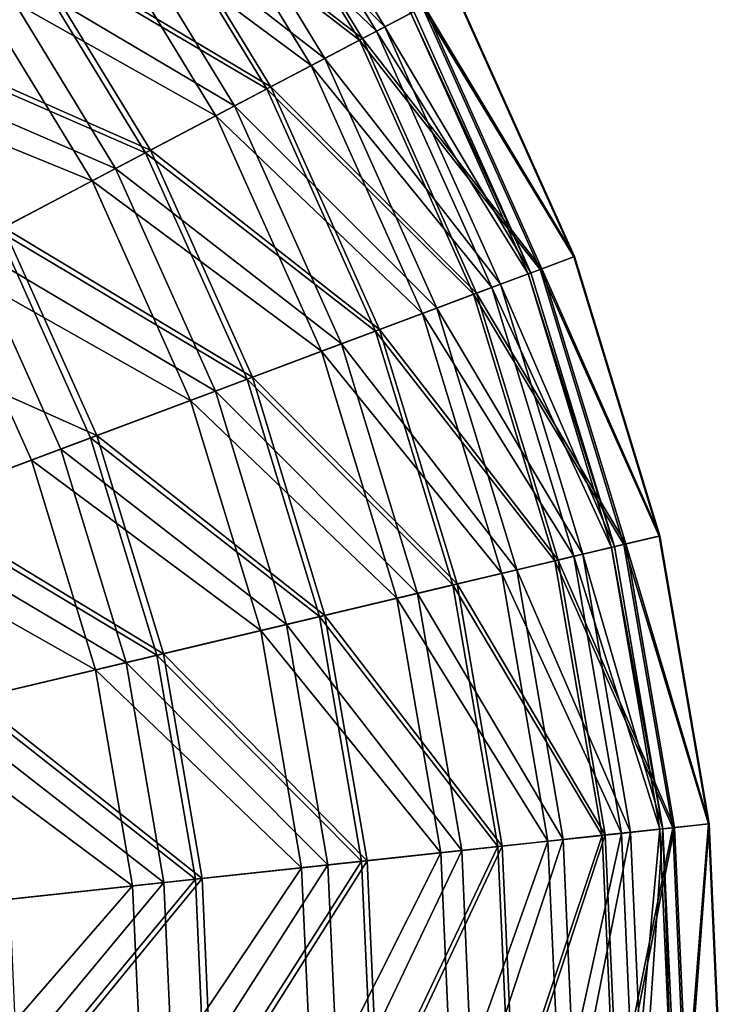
# Model space of a CAD drawing. Header units: millimetres. Extents: x 0 to 178, y -223 to 0.
# Tile 201 of 217: x 152 to 178, y -132 to -94. Entities that reach past the tile are written whole.
import ezdxf

# ---------------------------------------------------------------- set-up
doc = ezdxf.new("R2010")
doc.units = ezdxf.units.MM
doc.header["$LTSCALE"] = 25.4
doc.layers.get('0').update_dxf_attribs({"true_color": 0xff5454})

# ---------------------------------------------------------------- blocks, each defined once
blk = doc.blocks.new('VETRO-I-9132.STL#1')
at = {"color": 35, "true_color": 0x816c61}
mesh = blk.add_polyface(dxfattribs=at)
corners = [(166.637, 149.225, -263.582), (155.961, 152.418, -254.588), (161.416, 145.575, -254.588), (160.684, 156.694, -263.582)]
mesh.append_faces([[corners[k] for k in face] for face in [(0, 1, 2), (1, 0, 3)]], dxfattribs={"vtx0": -1, "color": 35})
mesh = blk.add_polyface(dxfattribs=at)
corners = [(174.065, 154.418, -337.843), (182.038, 146.558, -327.163), (179.627, 145.29, -337.843), (176.297, 155.978, -327.163)]
mesh.append_faces([[corners[k] for k in face] for face in [(0, 1, 2), (1, 0, 3)]], dxfattribs={"vtx0": -1, "color": 35})
mesh = blk.add_polyface(dxfattribs=at)
corners = [(182.104, 146.593, -294.266), (174.166, 154.488, -283.574), (179.736, 145.347, -283.574), (176.358, 156.021, -294.266)]
mesh.append_faces([[corners[k] for k in face] for face in [(0, 1, 2), (1, 0, 3)]], dxfattribs={"vtx0": -1, "color": 35})
mesh = blk.add_polyface(dxfattribs=at)
corners = [(181.6, 146.328, -316.916), (174.673, 154.842, -327.756), (180.283, 145.635, -327.756), (175.892, 155.695, -316.916)]
mesh.append_faces([[corners[k] for k in face] for face in [(0, 1, 2), (1, 0, 3)]], dxfattribs={"vtx0": -1, "color": 35})
mesh = blk.add_polyface(dxfattribs=at)
corners = [(174.963, 155.046, -295.104), (181.705, 146.383, -305.974), (180.598, 145.8, -295.104), (175.989, 155.763, -305.974)]
mesh.append_faces([[corners[k] for k in face] for face in [(0, 1, 2), (1, 0, 3)]], dxfattribs={"vtx0": -1, "color": 35})
mesh = blk.add_polyface(dxfattribs=at)
corners = [(172.831, 153.555, -284.476), (180.598, 145.8, -295.104), (178.295, 144.588, -284.476), (174.963, 155.046, -295.104)]
mesh.append_faces([[corners[k] for k in face] for face in [(0, 1, 2), (1, 0, 3)]], dxfattribs={"vtx0": -1, "color": 35})
mesh = blk.add_polyface(dxfattribs=at)
corners = [(180.283, 145.635, -327.756), (172.351, 153.22, -338.325), (177.777, 144.316, -338.325), (174.673, 154.842, -327.756)]
mesh.append_faces([[corners[k] for k in face] for face in [(0, 1, 2), (1, 0, 3)]], dxfattribs={"vtx0": -1, "color": 35})
mesh = blk.add_polyface(dxfattribs=at)
corners = [(170.77, 152.114, -348.105), (179.627, 145.29, -337.843), (176.07, 143.417, -348.105), (174.065, 154.418, -337.843)]
mesh.append_faces([[corners[k] for k in face] for face in [(0, 1, 2), (1, 0, 3)]], dxfattribs={"vtx0": -1, "color": 35})
mesh = blk.add_polyface(dxfattribs=at)
corners = [(179.736, 145.347, -283.574), (170.909, 152.211, -273.293), (176.22, 143.496, -273.293), (174.166, 154.488, -283.574)]
mesh.append_faces([[corners[k] for k in face] for face in [(0, 1, 2), (1, 0, 3)]], dxfattribs={"vtx0": -1, "color": 35})
mesh = blk.add_polyface(dxfattribs=at)
corners = [(169.625, 151.314, -274.257), (178.295, 144.588, -284.476), (174.833, 142.767, -274.257), (172.831, 153.555, -284.476)]
mesh.append_faces([[corners[k] for k in face] for face in [(0, 1, 2), (1, 0, 3)]], dxfattribs={"vtx0": -1, "color": 35})
mesh = blk.add_polyface(dxfattribs=at)
corners = [(177.777, 144.316, -338.325), (168.964, 150.851, -348.456), (174.119, 142.391, -348.456), (172.351, 153.22, -338.325)]
mesh.append_faces([[corners[k] for k in face] for face in [(0, 1, 2), (1, 0, 3)]], dxfattribs={"vtx0": -1, "color": 35})
mesh = blk.add_polyface(dxfattribs=at)
corners = [(166.462, 149.102, -357.793), (176.07, 143.417, -348.105), (171.418, 140.969, -357.793), (170.77, 152.114, -348.105)]
mesh.append_faces([[corners[k] for k in face] for face in [(0, 1, 2), (1, 0, 3)]], dxfattribs={"vtx0": -1, "color": 35})
mesh = blk.add_polyface(dxfattribs=at)
corners = [(176.22, 143.496, -273.293), (166.637, 149.225, -263.582), (171.608, 141.069, -263.582), (170.909, 152.211, -273.293)]
mesh.append_faces([[corners[k] for k in face] for face in [(0, 1, 2), (1, 0, 3)]], dxfattribs={"vtx0": -1, "color": 35})
mesh = blk.add_polyface(dxfattribs=at)
corners = [(165.396, 148.357, -264.609), (174.833, 142.767, -274.257), (170.267, 140.363, -264.609), (169.625, 151.314, -274.257)]
mesh.append_faces([[corners[k] for k in face] for face in [(0, 1, 2), (1, 0, 3)]], dxfattribs={"vtx0": -1, "color": 35})
mesh = blk.add_polyface(dxfattribs=at)
corners = [(174.119, 142.391, -348.456), (164.564, 147.775, -357.99), (169.369, 139.89, -357.99), (168.964, 150.851, -348.456)]
mesh.append_faces([[corners[k] for k in face] for face in [(0, 1, 2), (1, 0, 3)]], dxfattribs={"vtx0": -1, "color": 35})
mesh = blk.add_polyface(dxfattribs=at)
corners = [(161.207, 145.429, -366.758), (171.418, 140.969, -357.793), (165.745, 137.983, -366.758), (166.462, 149.102, -357.793)]
mesh.append_faces([[corners[k] for k in face] for face in [(0, 1, 2), (1, 0, 3)]], dxfattribs={"vtx0": -1, "color": 35})
mesh = blk.add_polyface(dxfattribs=at)
corners = [(171.608, 141.069, -263.582), (161.416, 145.575, -254.588), (165.97, 138.102, -254.588), (166.637, 149.225, -263.582)]
mesh.append_faces([[corners[k] for k in face] for face in [(0, 1, 2), (1, 0, 3)]], dxfattribs={"vtx0": -1, "color": 35})
mesh = blk.add_polyface(dxfattribs=at)
corners = [(160.21, 144.732, -255.681), (170.267, 140.363, -264.609), (164.668, 137.416, -255.681), (165.396, 148.357, -264.609)]
mesh.append_faces([[corners[k] for k in face] for face in [(0, 1, 2), (1, 0, 3)]], dxfattribs={"vtx0": -1, "color": 35})
mesh = blk.add_polyface(dxfattribs=at)
corners = [(169.369, 139.89, -357.99), (159.22, 144.04, -366.778), (163.599, 136.854, -366.778), (164.564, 147.775, -357.99)]
mesh.append_faces([[corners[k] for k in face] for face in [(0, 1, 2), (1, 0, 3)]], dxfattribs={"vtx0": -1, "color": 35})
mesh = blk.add_polyface(dxfattribs=at)
corners = [(182.038, 146.558, -327.163), (187.849, 136.979, -316.228), (186.552, 136.493, -327.163), (183.263, 147.203, -316.228)]
mesh.append_faces([[corners[k] for k in face] for face in [(0, 1, 2), (1, 0, 3)]], dxfattribs={"vtx0": -1, "color": 35})
mesh = blk.add_polyface(dxfattribs=at)
corners = [(187.872, 136.988, -305.207), (182.104, 146.593, -294.266), (186.622, 136.519, -294.266), (183.285, 147.215, -305.207)]
mesh.append_faces([[corners[k] for k in face] for face in [(0, 1, 2), (1, 0, 3)]], dxfattribs={"vtx0": -1, "color": 35})
mesh = blk.add_polyface(dxfattribs=at)
corners = [(183.263, 147.203, -316.228), (187.872, 136.988, -305.207), (187.849, 136.979, -316.228), (183.285, 147.215, -305.207)]
mesh.append_faces([[corners[k] for k in face] for face in [(0, 1, 2), (1, 0, 3)]], dxfattribs={"vtx0": -1, "color": 35})
mesh = blk.add_polyface(dxfattribs=at)
corners = [(186.622, 136.519, -294.266), (179.736, 145.347, -283.574), (184.117, 135.58, -283.574), (182.104, 146.593, -294.266)]
mesh.append_faces([[corners[k] for k in face] for face in [(0, 1, 2), (1, 0, 3)]], dxfattribs={"vtx0": -1, "color": 35})
mesh = blk.add_polyface(dxfattribs=at)
corners = [(179.627, 145.29, -337.843), (186.552, 136.493, -327.163), (184.002, 135.537, -337.843), (182.038, 146.558, -327.163)]
mesh.append_faces([[corners[k] for k in face] for face in [(0, 1, 2), (1, 0, 3)]], dxfattribs={"vtx0": -1, "color": 35})
mesh = blk.add_polyface(dxfattribs=at)
corners = [(186.089, 136.319, -316.916), (180.283, 145.635, -327.756), (184.696, 135.797, -327.756), (181.6, 146.328, -316.916)]
mesh.append_faces([[corners[k] for k in face] for face in [(0, 1, 2), (1, 0, 3)]], dxfattribs={"vtx0": -1, "color": 35})
mesh = blk.add_polyface(dxfattribs=at)
corners = [(180.598, 145.8, -295.104), (186.2, 136.361, -305.974), (185.029, 135.922, -295.104), (181.705, 146.383, -305.974)]
mesh.append_faces([[corners[k] for k in face] for face in [(0, 1, 2), (1, 0, 3)]], dxfattribs={"vtx0": -1, "color": 35})
mesh = blk.add_polyface(dxfattribs=at)
corners = [(186.2, 136.361, -305.974), (181.6, 146.328, -316.916), (186.089, 136.319, -316.916), (181.705, 146.383, -305.974)]
mesh.append_faces([[corners[k] for k in face] for face in [(0, 1, 2), (1, 0, 3)]], dxfattribs={"vtx0": -1, "color": 35})
mesh = blk.add_polyface(dxfattribs=at)
corners = [(184.696, 135.797, -327.756), (177.777, 144.316, -338.325), (182.044, 134.802, -338.325), (180.283, 145.635, -327.756)]
mesh.append_faces([[corners[k] for k in face] for face in [(0, 1, 2), (1, 0, 3)]], dxfattribs={"vtx0": -1, "color": 35})
mesh = blk.add_polyface(dxfattribs=at)
corners = [(178.295, 144.588, -284.476), (185.029, 135.922, -295.104), (182.592, 135.008, -284.476), (180.598, 145.8, -295.104)]
mesh.append_faces([[corners[k] for k in face] for face in [(0, 1, 2), (1, 0, 3)]], dxfattribs={"vtx0": -1, "color": 35})
mesh = blk.add_polyface(dxfattribs=at)
corners = [(176.07, 143.417, -348.105), (184.002, 135.537, -337.843), (180.238, 134.125, -348.105), (179.627, 145.29, -337.843)]
mesh.append_faces([[corners[k] for k in face] for face in [(0, 1, 2), (1, 0, 3)]], dxfattribs={"vtx0": -1, "color": 35})
mesh = blk.add_polyface(dxfattribs=at)
corners = [(184.117, 135.58, -283.574), (176.22, 143.496, -273.293), (180.397, 134.184, -273.293), (179.736, 145.347, -283.574)]
mesh.append_faces([[corners[k] for k in face] for face in [(0, 1, 2), (1, 0, 3)]], dxfattribs={"vtx0": -1, "color": 35})
mesh = blk.add_polyface(dxfattribs=at)
corners = [(174.833, 142.767, -274.257), (182.592, 135.008, -284.476), (178.929, 133.634, -274.257), (178.295, 144.588, -284.476)]
mesh.append_faces([[corners[k] for k in face] for face in [(0, 1, 2), (1, 0, 3)]], dxfattribs={"vtx0": -1, "color": 35})
mesh = blk.add_polyface(dxfattribs=at)
corners = [(182.044, 134.802, -338.325), (174.119, 142.391, -348.456), (178.174, 133.351, -348.456), (177.777, 144.316, -338.325)]
mesh.append_faces([[corners[k] for k in face] for face in [(0, 1, 2), (1, 0, 3)]], dxfattribs={"vtx0": -1, "color": 35})
mesh = blk.add_polyface(dxfattribs=at)
corners = [(171.418, 140.969, -357.793), (180.238, 134.125, -348.105), (175.316, 132.279, -357.793), (176.07, 143.417, -348.105)]
mesh.append_faces([[corners[k] for k in face] for face in [(0, 1, 2), (1, 0, 3)]], dxfattribs={"vtx0": -1, "color": 35})
mesh = blk.add_polyface(dxfattribs=at)
corners = [(180.397, 134.184, -273.293), (171.608, 141.069, -263.582), (175.516, 132.354, -263.582), (176.22, 143.496, -273.293)]
mesh.append_faces([[corners[k] for k in face] for face in [(0, 1, 2), (1, 0, 3)]], dxfattribs={"vtx0": -1, "color": 35})
mesh = blk.add_polyface(dxfattribs=at)
corners = [(170.267, 140.363, -264.609), (178.929, 133.634, -274.257), (174.098, 131.822, -264.609), (174.833, 142.767, -274.257)]
mesh.append_faces([[corners[k] for k in face] for face in [(0, 1, 2), (1, 0, 3)]], dxfattribs={"vtx0": -1, "color": 35})
mesh = blk.add_polyface(dxfattribs=at)
corners = [(178.174, 133.351, -348.456), (169.369, 139.89, -357.99), (173.147, 131.466, -357.99), (174.119, 142.391, -348.456)]
mesh.append_faces([[corners[k] for k in face] for face in [(0, 1, 2), (1, 0, 3)]], dxfattribs={"vtx0": -1, "color": 35})
mesh = blk.add_polyface(dxfattribs=at)
corners = [(165.745, 137.983, -366.758), (175.316, 132.279, -357.793), (169.313, 130.028, -366.758), (171.418, 140.969, -357.793)]
mesh.append_faces([[corners[k] for k in face] for face in [(0, 1, 2), (1, 0, 3)]], dxfattribs={"vtx0": -1, "color": 35})
mesh = blk.add_polyface(dxfattribs=at)
corners = [(175.516, 132.354, -263.582), (165.97, 138.102, -254.588), (169.551, 130.117, -254.588), (171.608, 141.069, -263.582)]
mesh.append_faces([[corners[k] for k in face] for face in [(0, 1, 2), (1, 0, 3)]], dxfattribs={"vtx0": -1, "color": 35})
mesh = blk.add_polyface(dxfattribs=at)
corners = [(164.668, 137.416, -255.681), (174.098, 131.822, -264.609), (168.174, 129.6, -255.681), (170.267, 140.363, -264.609)]
mesh.append_faces([[corners[k] for k in face] for face in [(0, 1, 2), (1, 0, 3)]], dxfattribs={"vtx0": -1, "color": 35})
mesh = blk.add_polyface(dxfattribs=at)
corners = [(173.147, 131.466, -357.99), (163.599, 136.854, -366.778), (167.043, 129.176, -366.778), (169.369, 139.89, -357.99)]
mesh.append_faces([[corners[k] for k in face] for face in [(0, 1, 2), (1, 0, 3)]], dxfattribs={"vtx0": -1, "color": 35})
mesh = blk.add_polyface(dxfattribs=at)
corners = [(165.745, 137.983, -366.758), (162.32, 127.405, -374.863), (159.135, 134.505, -374.863), (169.313, 130.028, -366.758)]
mesh.append_faces([[corners[k] for k in face] for face in [(0, 1, 2), (1, 0, 3)]], dxfattribs={"vtx0": -1, "color": 35})
mesh = blk.add_polyface(dxfattribs=at)
corners = [(169.551, 130.117, -254.588), (159.393, 134.641, -246.448), (162.593, 127.507, -246.448), (165.97, 138.102, -254.588)]
mesh.append_faces([[corners[k] for k in face] for face in [(0, 1, 2), (1, 0, 3)]], dxfattribs={"vtx0": -1, "color": 35})
mesh = blk.add_polyface(dxfattribs=at)
corners = [(164.668, 137.416, -255.681), (161.25, 127.004, -247.617), (158.124, 133.972, -247.617), (168.174, 129.6, -255.681)]
mesh.append_faces([[corners[k] for k in face] for face in [(0, 1, 2), (1, 0, 3)]], dxfattribs={"vtx0": -1, "color": 35})
mesh = blk.add_polyface(dxfattribs=at)
corners = [(159.956, 126.519, -374.68), (163.599, 136.854, -366.778), (156.902, 133.329, -374.68), (167.043, 129.176, -366.778)]
mesh.append_faces([[corners[k] for k in face] for face in [(0, 1, 2), (1, 0, 3)]], dxfattribs={"vtx0": -1, "color": 35})
mesh = blk.add_polyface(dxfattribs=at)
corners = [(186.552, 136.493, -327.163), (191.117, 126.261, -316.228), (189.77, 125.941, -327.163), (187.849, 136.979, -316.228)]
mesh.append_faces([[corners[k] for k in face] for face in [(0, 1, 2), (1, 0, 3)]], dxfattribs={"vtx0": -1, "color": 35})
mesh = blk.add_polyface(dxfattribs=at)
corners = [(191.141, 126.267, -305.207), (186.622, 136.519, -294.266), (189.842, 125.958, -294.266), (187.872, 136.988, -305.207)]
mesh.append_faces([[corners[k] for k in face] for face in [(0, 1, 2), (1, 0, 3)]], dxfattribs={"vtx0": -1, "color": 35})
mesh = blk.add_polyface(dxfattribs=at)
corners = [(187.849, 136.979, -316.228), (191.141, 126.267, -305.207), (191.117, 126.261, -316.228), (187.872, 136.988, -305.207)]
mesh.append_faces([[corners[k] for k in face] for face in [(0, 1, 2), (1, 0, 3)]], dxfattribs={"vtx0": -1, "color": 35})
mesh = blk.add_polyface(dxfattribs=at)
corners = [(184.002, 135.537, -337.843), (189.77, 125.941, -327.163), (187.12, 125.312, -337.843), (186.552, 136.493, -327.163)]
mesh.append_faces([[corners[k] for k in face] for face in [(0, 1, 2), (1, 0, 3)]], dxfattribs={"vtx0": -1, "color": 35})
mesh = blk.add_polyface(dxfattribs=at)
corners = [(189.842, 125.958, -294.266), (184.117, 135.58, -283.574), (187.24, 125.34, -283.574), (186.622, 136.519, -294.266)]
mesh.append_faces([[corners[k] for k in face] for face in [(0, 1, 2), (1, 0, 3)]], dxfattribs={"vtx0": -1, "color": 35})
mesh = blk.add_polyface(dxfattribs=at)
corners = [(189.288, 125.827, -316.916), (184.696, 135.797, -327.756), (187.841, 125.483, -327.756), (186.089, 136.319, -316.916)]
mesh.append_faces([[corners[k] for k in face] for face in [(0, 1, 2), (1, 0, 3)]], dxfattribs={"vtx0": -1, "color": 35})
mesh = blk.add_polyface(dxfattribs=at)
corners = [(185.029, 135.922, -295.104), (189.404, 125.854, -305.974), (188.186, 125.565, -295.104), (186.2, 136.361, -305.974)]
mesh.append_faces([[corners[k] for k in face] for face in [(0, 1, 2), (1, 0, 3)]], dxfattribs={"vtx0": -1, "color": 35})
mesh = blk.add_polyface(dxfattribs=at)
corners = [(189.404, 125.854, -305.974), (186.089, 136.319, -316.916), (189.288, 125.827, -316.916), (186.2, 136.361, -305.974)]
mesh.append_faces([[corners[k] for k in face] for face in [(0, 1, 2), (1, 0, 3)]], dxfattribs={"vtx0": -1, "color": 35})
mesh = blk.add_polyface(dxfattribs=at)
corners = [(187.841, 125.483, -327.756), (182.044, 134.802, -338.325), (185.085, 124.829, -338.325), (184.696, 135.797, -327.756)]
mesh.append_faces([[corners[k] for k in face] for face in [(0, 1, 2), (1, 0, 3)]], dxfattribs={"vtx0": -1, "color": 35})
mesh = blk.add_polyface(dxfattribs=at)
corners = [(182.592, 135.008, -284.476), (188.186, 125.565, -295.104), (185.655, 124.964, -284.476), (185.029, 135.922, -295.104)]
mesh.append_faces([[corners[k] for k in face] for face in [(0, 1, 2), (1, 0, 3)]], dxfattribs={"vtx0": -1, "color": 35})
mesh = blk.add_polyface(dxfattribs=at)
corners = [(180.238, 134.125, -348.105), (187.12, 125.312, -337.843), (183.208, 124.383, -348.105), (184.002, 135.537, -337.843)]
mesh.append_faces([[corners[k] for k in face] for face in [(0, 1, 2), (1, 0, 3)]], dxfattribs={"vtx0": -1, "color": 35})
mesh = blk.add_polyface(dxfattribs=at)
corners = [(187.24, 125.34, -283.574), (180.397, 134.184, -273.293), (183.373, 124.422, -273.293), (184.117, 135.58, -283.574)]
mesh.append_faces([[corners[k] for k in face] for face in [(0, 1, 2), (1, 0, 3)]], dxfattribs={"vtx0": -1, "color": 35})
mesh = blk.add_polyface(dxfattribs=at)
corners = [(178.929, 133.634, -274.257), (185.655, 124.964, -284.476), (181.849, 124.06, -274.257), (182.592, 135.008, -284.476)]
mesh.append_faces([[corners[k] for k in face] for face in [(0, 1, 2), (1, 0, 3)]], dxfattribs={"vtx0": -1, "color": 35})
mesh = blk.add_polyface(dxfattribs=at)
corners = [(185.085, 124.829, -338.325), (178.174, 133.351, -348.456), (181.064, 123.874, -348.456), (182.044, 134.802, -338.325)]
mesh.append_faces([[corners[k] for k in face] for face in [(0, 1, 2), (1, 0, 3)]], dxfattribs={"vtx0": -1, "color": 35})
mesh = blk.add_polyface(dxfattribs=at)
corners = [(175.316, 132.279, -357.793), (183.208, 124.383, -348.105), (178.094, 123.169, -357.793), (180.238, 134.125, -348.105)]
mesh.append_faces([[corners[k] for k in face] for face in [(0, 1, 2), (1, 0, 3)]], dxfattribs={"vtx0": -1, "color": 35})
mesh = blk.add_polyface(dxfattribs=at)
corners = [(183.373, 124.422, -273.293), (175.516, 132.354, -263.582), (178.302, 123.218, -263.582), (180.397, 134.184, -273.293)]
mesh.append_faces([[corners[k] for k in face] for face in [(0, 1, 2), (1, 0, 3)]], dxfattribs={"vtx0": -1, "color": 35})
mesh = blk.add_polyface(dxfattribs=at)
corners = [(174.098, 131.822, -264.609), (181.849, 124.06, -274.257), (176.828, 122.868, -264.609), (178.929, 133.634, -274.257)]
mesh.append_faces([[corners[k] for k in face] for face in [(0, 1, 2), (1, 0, 3)]], dxfattribs={"vtx0": -1, "color": 35})
mesh = blk.add_polyface(dxfattribs=at)
corners = [(181.064, 123.874, -348.456), (173.147, 131.466, -357.99), (175.84, 122.634, -357.99), (178.174, 133.351, -348.456)]
mesh.append_faces([[corners[k] for k in face] for face in [(0, 1, 2), (1, 0, 3)]], dxfattribs={"vtx0": -1, "color": 35})
mesh = blk.add_polyface(dxfattribs=at)
corners = [(169.313, 130.028, -366.758), (178.094, 123.169, -357.793), (171.856, 121.688, -366.758), (175.316, 132.279, -357.793)]
mesh.append_faces([[corners[k] for k in face] for face in [(0, 1, 2), (1, 0, 3)]], dxfattribs={"vtx0": -1, "color": 35})
mesh = blk.add_polyface(dxfattribs=at)
corners = [(178.302, 123.218, -263.582), (169.551, 130.117, -254.588), (172.104, 121.746, -254.588), (175.516, 132.354, -263.582)]
mesh.append_faces([[corners[k] for k in face] for face in [(0, 1, 2), (1, 0, 3)]], dxfattribs={"vtx0": -1, "color": 35})
mesh = blk.add_polyface(dxfattribs=at)
corners = [(168.174, 129.6, -255.681), (176.828, 122.868, -264.609), (170.672, 121.406, -255.681), (174.098, 131.822, -264.609)]
mesh.append_faces([[corners[k] for k in face] for face in [(0, 1, 2), (1, 0, 3)]], dxfattribs={"vtx0": -1, "color": 35})
mesh = blk.add_polyface(dxfattribs=at)
corners = [(175.84, 122.634, -357.99), (167.043, 129.176, -366.778), (169.497, 121.127, -366.778), (173.147, 131.466, -357.99)]
mesh.append_faces([[corners[k] for k in face] for face in [(0, 1, 2), (1, 0, 3)]], dxfattribs={"vtx0": -1, "color": 35})
mesh = blk.add_polyface(dxfattribs=at)
corners = [(162.32, 127.405, -374.863), (171.856, 121.688, -366.758), (164.589, 119.962, -374.863), (169.313, 130.028, -366.758)]
mesh.append_faces([[corners[k] for k in face] for face in [(0, 1, 2), (1, 0, 3)]], dxfattribs={"vtx0": -1, "color": 35})
mesh = blk.add_polyface(dxfattribs=at)
corners = [(172.104, 121.746, -254.588), (162.593, 127.507, -246.448), (164.873, 120.029, -246.448), (169.551, 130.117, -254.588)]
mesh.append_faces([[corners[k] for k in face] for face in [(0, 1, 2), (1, 0, 3)]], dxfattribs={"vtx0": -1, "color": 35})
mesh = blk.add_polyface(dxfattribs=at)
corners = [(161.25, 127.004, -247.617), (170.672, 121.406, -255.681), (163.477, 119.698, -247.617), (168.174, 129.6, -255.681)]
mesh.append_faces([[corners[k] for k in face] for face in [(0, 1, 2), (1, 0, 3)]], dxfattribs={"vtx0": -1, "color": 35})
mesh = blk.add_polyface(dxfattribs=at)
corners = [(169.497, 121.127, -366.778), (159.956, 126.519, -374.68), (162.133, 119.379, -374.68), (167.043, 129.176, -366.778)]
mesh.append_faces([[corners[k] for k in face] for face in [(0, 1, 2), (1, 0, 3)]], dxfattribs={"vtx0": -1, "color": 35})
mesh = blk.add_polyface(dxfattribs=at)
corners = [(189.77, 125.941, -327.163), (193.016, 115.218, -316.228), (191.639, 115.069, -327.163), (191.117, 126.261, -316.228)]
mesh.append_faces([[corners[k] for k in face] for face in [(0, 1, 2), (1, 0, 3)]], dxfattribs={"vtx0": -1, "color": 35})
mesh = blk.add_polyface(dxfattribs=at)
corners = [(193.041, 115.221, -305.207), (189.842, 125.958, -294.266), (191.714, 115.077, -294.266), (191.141, 126.267, -305.207)]
mesh.append_faces([[corners[k] for k in face] for face in [(0, 1, 2), (1, 0, 3)]], dxfattribs={"vtx0": -1, "color": 35})
mesh = blk.add_polyface(dxfattribs=at)
corners = [(191.117, 126.261, -316.228), (193.041, 115.221, -305.207), (193.016, 115.218, -316.228), (191.141, 126.267, -305.207)]
mesh.append_faces([[corners[k] for k in face] for face in [(0, 1, 2), (1, 0, 3)]], dxfattribs={"vtx0": -1, "color": 35})
mesh = blk.add_polyface(dxfattribs=at)
corners = [(187.12, 125.312, -337.843), (191.639, 115.069, -327.163), (188.931, 114.777, -337.843), (189.77, 125.941, -327.163)]
mesh.append_faces([[corners[k] for k in face] for face in [(0, 1, 2), (1, 0, 3)]], dxfattribs={"vtx0": -1, "color": 35})
mesh = blk.add_polyface(dxfattribs=at)
corners = [(191.714, 115.077, -294.266), (187.24, 125.34, -283.574), (189.054, 114.791, -283.574), (189.842, 125.958, -294.266)]
mesh.append_faces([[corners[k] for k in face] for face in [(0, 1, 2), (1, 0, 3)]], dxfattribs={"vtx0": -1, "color": 35})
mesh = blk.add_polyface(dxfattribs=at)
corners = [(191.147, 115.016, -316.916), (187.841, 125.483, -327.756), (189.669, 114.857, -327.756), (189.288, 125.827, -316.916)]
mesh.append_faces([[corners[k] for k in face] for face in [(0, 1, 2), (1, 0, 3)]], dxfattribs={"vtx0": -1, "color": 35})
mesh = blk.add_polyface(dxfattribs=at)
corners = [(188.186, 125.565, -295.104), (191.266, 115.029, -305.974), (190.021, 114.895, -295.104), (189.404, 125.854, -305.974)]
mesh.append_faces([[corners[k] for k in face] for face in [(0, 1, 2), (1, 0, 3)]], dxfattribs={"vtx0": -1, "color": 35})
mesh = blk.add_polyface(dxfattribs=at)
corners = [(191.266, 115.029, -305.974), (189.288, 125.827, -316.916), (191.147, 115.016, -316.916), (189.404, 125.854, -305.974)]
mesh.append_faces([[corners[k] for k in face] for face in [(0, 1, 2), (1, 0, 3)]], dxfattribs={"vtx0": -1, "color": 35})
mesh = blk.add_polyface(dxfattribs=at)
corners = [(189.669, 114.857, -327.756), (185.085, 124.829, -338.325), (186.852, 114.553, -338.325), (187.841, 125.483, -327.756)]
mesh.append_faces([[corners[k] for k in face] for face in [(0, 1, 2), (1, 0, 3)]], dxfattribs={"vtx0": -1, "color": 35})
mesh = blk.add_polyface(dxfattribs=at)
corners = [(185.655, 124.964, -284.476), (190.021, 114.895, -295.104), (187.434, 114.616, -284.476), (188.186, 125.565, -295.104)]
mesh.append_faces([[corners[k] for k in face] for face in [(0, 1, 2), (1, 0, 3)]], dxfattribs={"vtx0": -1, "color": 35})
mesh = blk.add_polyface(dxfattribs=at)
corners = [(183.208, 124.383, -348.105), (188.931, 114.777, -337.843), (184.934, 114.346, -348.105), (187.12, 125.312, -337.843)]
mesh.append_faces([[corners[k] for k in face] for face in [(0, 1, 2), (1, 0, 3)]], dxfattribs={"vtx0": -1, "color": 35})
mesh = blk.add_polyface(dxfattribs=at)
corners = [(189.054, 114.791, -283.574), (183.373, 124.422, -273.293), (185.103, 114.364, -273.293), (187.24, 125.34, -283.574)]
mesh.append_faces([[corners[k] for k in face] for face in [(0, 1, 2), (1, 0, 3)]], dxfattribs={"vtx0": -1, "color": 35})
mesh = blk.add_polyface(dxfattribs=at)
corners = [(186.852, 114.553, -338.325), (181.064, 123.874, -348.456), (182.743, 114.11, -348.456), (185.085, 124.829, -338.325)]
mesh.append_faces([[corners[k] for k in face] for face in [(0, 1, 2), (1, 0, 3)]], dxfattribs={"vtx0": -1, "color": 35})
mesh = blk.add_polyface(dxfattribs=at)
corners = [(181.849, 124.06, -274.257), (187.434, 114.616, -284.476), (183.545, 114.196, -274.257), (185.655, 124.964, -284.476)]
mesh.append_faces([[corners[k] for k in face] for face in [(0, 1, 2), (1, 0, 3)]], dxfattribs={"vtx0": -1, "color": 35})
mesh = blk.add_polyface(dxfattribs=at)
corners = [(178.094, 123.169, -357.793), (184.934, 114.346, -348.105), (179.708, 113.782, -357.793), (183.208, 124.383, -348.105)]
mesh.append_faces([[corners[k] for k in face] for face in [(0, 1, 2), (1, 0, 3)]], dxfattribs={"vtx0": -1, "color": 35})
mesh = blk.add_polyface(dxfattribs=at)
corners = [(185.103, 114.364, -273.293), (178.302, 123.218, -263.582), (179.921, 113.805, -263.582), (183.373, 124.422, -273.293)]
mesh.append_faces([[corners[k] for k in face] for face in [(0, 1, 2), (1, 0, 3)]], dxfattribs={"vtx0": -1, "color": 35})
mesh = blk.add_polyface(dxfattribs=at)
corners = [(176.828, 122.868, -264.609), (183.545, 114.196, -274.257), (178.415, 113.643, -264.609), (181.849, 124.06, -274.257)]
mesh.append_faces([[corners[k] for k in face] for face in [(0, 1, 2), (1, 0, 3)]], dxfattribs={"vtx0": -1, "color": 35})
mesh = blk.add_polyface(dxfattribs=at)
corners = [(182.743, 114.11, -348.456), (175.84, 122.634, -357.99), (177.405, 113.534, -357.99), (181.064, 123.874, -348.456)]
mesh.append_faces([[corners[k] for k in face] for face in [(0, 1, 2), (1, 0, 3)]], dxfattribs={"vtx0": -1, "color": 35})
mesh = blk.add_polyface(dxfattribs=at)
corners = [(171.856, 121.688, -366.758), (179.708, 113.782, -357.793), (173.334, 113.094, -366.758), (178.094, 123.169, -357.793)]
mesh.append_faces([[corners[k] for k in face] for face in [(0, 1, 2), (1, 0, 3)]], dxfattribs={"vtx0": -1, "color": 35})
mesh = blk.add_polyface(dxfattribs=at)
corners = [(179.921, 113.805, -263.582), (172.104, 121.746, -254.588), (173.587, 113.122, -254.588), (178.302, 123.218, -263.582)]
mesh.append_faces([[corners[k] for k in face] for face in [(0, 1, 2), (1, 0, 3)]], dxfattribs={"vtx0": -1, "color": 35})
mesh = blk.add_polyface(dxfattribs=at)
corners = [(170.672, 121.406, -255.681), (178.415, 113.643, -264.609), (172.124, 112.964, -255.681), (176.828, 122.868, -264.609)]
mesh.append_faces([[corners[k] for k in face] for face in [(0, 1, 2), (1, 0, 3)]], dxfattribs={"vtx0": -1, "color": 35})
mesh = blk.add_polyface(dxfattribs=at)
corners = [(177.405, 113.534, -357.99), (169.497, 121.127, -366.778), (170.923, 112.834, -366.778), (175.84, 122.634, -357.99)]
mesh.append_faces([[corners[k] for k in face] for face in [(0, 1, 2), (1, 0, 3)]], dxfattribs={"vtx0": -1, "color": 35})
mesh = blk.add_polyface(dxfattribs=at)
corners = [(164.589, 119.962, -374.863), (173.334, 113.094, -366.758), (165.908, 112.293, -374.863), (171.856, 121.688, -366.758)]
mesh.append_faces([[corners[k] for k in face] for face in [(0, 1, 2), (1, 0, 3)]], dxfattribs={"vtx0": -1, "color": 35})
mesh = blk.add_polyface(dxfattribs=at)
corners = [(173.587, 113.122, -254.588), (164.873, 120.029, -246.448), (166.198, 112.325, -246.448), (172.104, 121.746, -254.588)]
mesh.append_faces([[corners[k] for k in face] for face in [(0, 1, 2), (1, 0, 3)]], dxfattribs={"vtx0": -1, "color": 35})
mesh = blk.add_polyface(dxfattribs=at)
corners = [(163.477, 119.698, -247.617), (172.124, 112.964, -255.681), (164.772, 112.171, -247.617), (170.672, 121.406, -255.681)]
mesh.append_faces([[corners[k] for k in face] for face in [(0, 1, 2), (1, 0, 3)]], dxfattribs={"vtx0": -1, "color": 35})
mesh = blk.add_polyface(dxfattribs=at)
corners = [(170.923, 112.834, -366.778), (162.133, 119.379, -374.68), (163.398, 112.023, -374.68), (169.497, 121.127, -366.778)]
mesh.append_faces([[corners[k] for k in face] for face in [(0, 1, 2), (1, 0, 3)]], dxfattribs={"vtx0": -1, "color": 35})
mesh = blk.add_polyface(dxfattribs=at)
corners = [(189.669, 114.857, -327.756), (187.318, 104.137, -338.325), (190.15, 104.085, -327.756), (186.852, 114.553, -338.325)]
mesh.append_faces([[corners[k] for k in face] for face in [(0, 1, 2), (1, 0, 3)]], dxfattribs={"vtx0": -1, "color": 35})
mesh = blk.add_polyface(dxfattribs=at)
corners = [(187.903, 104.126, -284.476), (190.021, 114.895, -295.104), (190.505, 104.079, -295.104), (187.434, 114.616, -284.476)]
mesh.append_faces([[corners[k] for k in face] for face in [(0, 1, 2), (1, 0, 3)]], dxfattribs={"vtx0": -1, "color": 35})
mesh = blk.add_polyface(dxfattribs=at)
corners = [(189.409, 104.099, -337.843), (191.639, 115.069, -327.163), (192.132, 104.049, -327.163), (188.931, 114.777, -337.843)]
mesh.append_faces([[corners[k] for k in face] for face in [(0, 1, 2), (1, 0, 3)]], dxfattribs={"vtx0": -1, "color": 35})
mesh = blk.add_polyface(dxfattribs=at)
corners = [(191.714, 115.077, -294.266), (189.532, 104.096, -283.574), (192.206, 104.048, -294.266), (189.054, 114.791, -283.574)]
mesh.append_faces([[corners[k] for k in face] for face in [(0, 1, 2), (1, 0, 3)]], dxfattribs={"vtx0": -1, "color": 35})
mesh = blk.add_polyface(dxfattribs=at)
corners = [(191.147, 115.016, -316.916), (190.15, 104.085, -327.756), (191.637, 104.058, -316.916), (189.669, 114.857, -327.756)]
mesh.append_faces([[corners[k] for k in face] for face in [(0, 1, 2), (1, 0, 3)]], dxfattribs={"vtx0": -1, "color": 35})
mesh = blk.add_polyface(dxfattribs=at)
corners = [(190.505, 104.079, -295.104), (191.266, 115.029, -305.974), (191.756, 104.056, -305.974), (190.021, 114.895, -295.104)]
mesh.append_faces([[corners[k] for k in face] for face in [(0, 1, 2), (1, 0, 3)]], dxfattribs={"vtx0": -1, "color": 35})
mesh = blk.add_polyface(dxfattribs=at)
corners = [(191.266, 115.029, -305.974), (191.637, 104.058, -316.916), (191.756, 104.056, -305.974), (191.147, 115.016, -316.916)]
mesh.append_faces([[corners[k] for k in face] for face in [(0, 1, 2), (1, 0, 3)]], dxfattribs={"vtx0": -1, "color": 35})
mesh = blk.add_polyface(dxfattribs=at)
corners = [(192.132, 104.049, -327.163), (193.016, 115.218, -316.228), (193.516, 104.024, -316.228), (191.639, 115.069, -327.163)]
mesh.append_faces([[corners[k] for k in face] for face in [(0, 1, 2), (1, 0, 3)]], dxfattribs={"vtx0": -1, "color": 35})
mesh = blk.add_polyface(dxfattribs=at)
corners = [(193.041, 115.221, -305.207), (192.206, 104.048, -294.266), (193.541, 104.023, -305.207), (191.714, 115.077, -294.266)]
mesh.append_faces([[corners[k] for k in face] for face in [(0, 1, 2), (1, 0, 3)]], dxfattribs={"vtx0": -1, "color": 35})
mesh = blk.add_polyface(dxfattribs=at)
corners = [(193.516, 104.024, -316.228), (193.041, 115.221, -305.207), (193.541, 104.023, -305.207), (193.016, 115.218, -316.228)]
mesh.append_faces([[corners[k] for k in face] for face in [(0, 1, 2), (1, 0, 3)]], dxfattribs={"vtx0": -1, "color": 35})
mesh = blk.add_polyface(dxfattribs=at)
corners = [(186.852, 114.553, -338.325), (183.185, 104.212, -348.456), (187.318, 104.137, -338.325), (182.743, 114.11, -348.456)]
mesh.append_faces([[corners[k] for k in face] for face in [(0, 1, 2), (1, 0, 3)]], dxfattribs={"vtx0": -1, "color": 35})
mesh = blk.add_polyface(dxfattribs=at)
corners = [(183.992, 104.197, -274.257), (187.434, 114.616, -284.476), (187.903, 104.126, -284.476), (183.545, 114.196, -274.257)]
mesh.append_faces([[corners[k] for k in face] for face in [(0, 1, 2), (1, 0, 3)]], dxfattribs={"vtx0": -1, "color": 35})
mesh = blk.add_polyface(dxfattribs=at)
corners = [(185.389, 104.172, -348.105), (188.931, 114.777, -337.843), (189.409, 104.099, -337.843), (184.934, 114.346, -348.105)]
mesh.append_faces([[corners[k] for k in face] for face in [(0, 1, 2), (1, 0, 3)]], dxfattribs={"vtx0": -1, "color": 35})
mesh = blk.add_polyface(dxfattribs=at)
corners = [(189.054, 114.791, -283.574), (185.558, 104.169, -273.293), (189.532, 104.096, -283.574), (185.103, 114.364, -273.293)]
mesh.append_faces([[corners[k] for k in face] for face in [(0, 1, 2), (1, 0, 3)]], dxfattribs={"vtx0": -1, "color": 35})
mesh = blk.add_polyface(dxfattribs=at)
corners = [(182.743, 114.11, -348.456), (177.817, 104.309, -357.99), (183.185, 104.212, -348.456), (177.405, 113.534, -357.99)]
mesh.append_faces([[corners[k] for k in face] for face in [(0, 1, 2), (1, 0, 3)]], dxfattribs={"vtx0": -1, "color": 35})
mesh = blk.add_polyface(dxfattribs=at)
corners = [(178.832, 104.291, -264.609), (183.545, 114.196, -274.257), (183.992, 104.197, -274.257), (178.415, 113.643, -264.609)]
mesh.append_faces([[corners[k] for k in face] for face in [(0, 1, 2), (1, 0, 3)]], dxfattribs={"vtx0": -1, "color": 35})
mesh = blk.add_polyface(dxfattribs=at)
corners = [(180.133, 104.267, -357.793), (184.934, 114.346, -348.105), (185.389, 104.172, -348.105), (179.708, 113.782, -357.793)]
mesh.append_faces([[corners[k] for k in face] for face in [(0, 1, 2), (1, 0, 3)]], dxfattribs={"vtx0": -1, "color": 35})
mesh = blk.add_polyface(dxfattribs=at)
corners = [(185.103, 114.364, -273.293), (180.347, 104.263, -263.582), (185.558, 104.169, -273.293), (179.921, 113.805, -263.582)]
mesh.append_faces([[corners[k] for k in face] for face in [(0, 1, 2), (1, 0, 3)]], dxfattribs={"vtx0": -1, "color": 35})
mesh = blk.add_polyface(dxfattribs=at)
corners = [(173.723, 104.384, -366.758), (179.708, 113.782, -357.793), (180.133, 104.267, -357.793), (173.334, 113.094, -366.758)]
mesh.append_faces([[corners[k] for k in face] for face in [(0, 1, 2), (1, 0, 3)]], dxfattribs={"vtx0": -1, "color": 35})
mesh = blk.add_polyface(dxfattribs=at)
corners = [(179.921, 113.805, -263.582), (173.978, 104.379, -254.588), (180.347, 104.263, -263.582), (173.587, 113.122, -254.588)]
mesh.append_faces([[corners[k] for k in face] for face in [(0, 1, 2), (1, 0, 3)]], dxfattribs={"vtx0": -1, "color": 35})
mesh = blk.add_polyface(dxfattribs=at)
corners = [(177.405, 113.534, -357.99), (171.299, 104.428, -366.778), (177.817, 104.309, -357.99), (170.923, 112.834, -366.778)]
mesh.append_faces([[corners[k] for k in face] for face in [(0, 1, 2), (1, 0, 3)]], dxfattribs={"vtx0": -1, "color": 35})
mesh = blk.add_polyface(dxfattribs=at)
corners = [(172.506, 104.406, -255.681), (178.415, 113.643, -264.609), (178.832, 104.291, -264.609), (172.124, 112.964, -255.681)]
mesh.append_faces([[corners[k] for k in face] for face in [(0, 1, 2), (1, 0, 3)]], dxfattribs={"vtx0": -1, "color": 35})
mesh = blk.add_polyface(dxfattribs=at)
corners = [(165.113, 104.541, -247.617), (172.124, 112.964, -255.681), (172.506, 104.406, -255.681), (164.772, 112.171, -247.617)]
mesh.append_faces([[corners[k] for k in face] for face in [(0, 1, 2), (1, 0, 3)]], dxfattribs={"vtx0": -1, "color": 35})
mesh = blk.add_polyface(dxfattribs=at)
corners = [(166.255, 104.52, -374.863), (173.334, 113.094, -366.758), (173.723, 104.384, -366.758), (165.908, 112.293, -374.863)]
mesh.append_faces([[corners[k] for k in face] for face in [(0, 1, 2), (1, 0, 3)]], dxfattribs={"vtx0": -1, "color": 35})
mesh = blk.add_polyface(dxfattribs=at)
corners = [(173.587, 113.122, -254.588), (166.547, 104.515, -246.448), (173.978, 104.379, -254.588), (166.198, 112.325, -246.448)]
mesh.append_faces([[corners[k] for k in face] for face in [(0, 1, 2), (1, 0, 3)]], dxfattribs={"vtx0": -1, "color": 35})
mesh = blk.add_polyface(dxfattribs=at)
corners = [(170.923, 112.834, -366.778), (163.732, 104.566, -374.68), (171.299, 104.428, -366.778), (163.398, 112.023, -374.68)]
mesh.append_faces([[corners[k] for k in face] for face in [(0, 1, 2), (1, 0, 3)]], dxfattribs={"vtx0": -1, "color": 35})

msp = doc.modelspace()

# ---------------------------------------------------------------- block references
at = {"color": 0}
msp.add_blockref('VETRO-I-9132.STL#1', (-15.066, -239.983, 385.38), dxfattribs=at)

doc.saveas('drawing.dxf')
